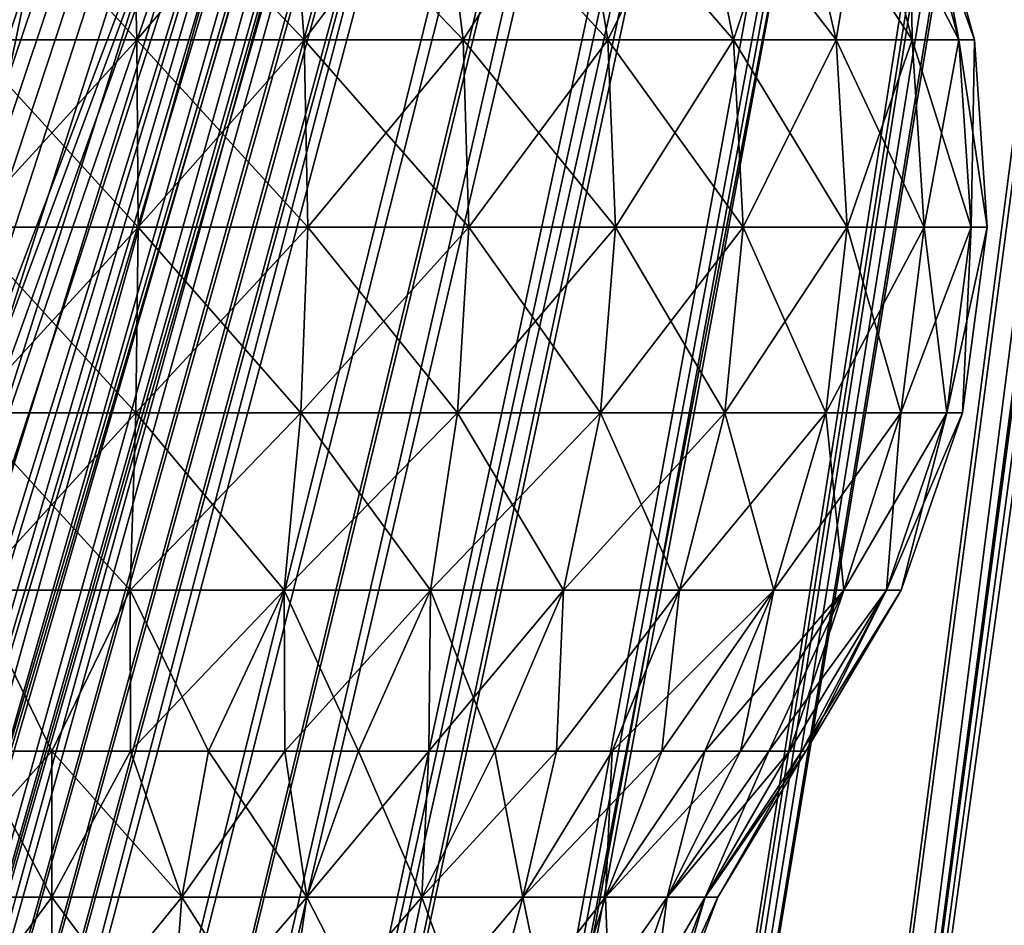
# Model space of a CAD drawing. Header units: millimetres. Extents: x -121 to 75, y -30 to 271.
# Tile 91 of 217: x -1 to 31, y 68 to 97. Entities that reach past the tile are written whole.
import ezdxf

# ---------------------------------------------------------------- set-up
doc = ezdxf.new("R2010")
doc.units = ezdxf.units.MM
doc.header["$LTSCALE"] = 65.185185
for name, color, linetype in [('16', 7, 'CONTINUOUS'), ('18', 7, 'CONTINUOUS'), ('19', 7, 'CONTINUOUS'), ('2', 7, 'CONTINUOUS'), ('20', 7, 'CONTINUOUS'), ('4', 7, 'CONTINUOUS'), ('5', 7, 'CONTINUOUS'), ('550', 7, 'CONTINUOUS'), ('553', 7, 'CONTINUOUS'), ('556', 7, 'CONTINUOUS'), ('557', 7, 'CONTINUOUS'), ('6', 7, 'CONTINUOUS')]:
    doc.layers.add(name, color=color, linetype=linetype)

msp = doc.modelspace()

# ---------------------------------------------------------------- linework, layer by layer
at = {"layer": '16', "color": 7, "linetype": 'Continuous'}
for points in [[(28.833, 240, 76.552), (-16.977, 20.422, 41.25), (-80.712, 240, 13.306), (28.833, 240, 76.552)], [(47.51, 240, 87.335), (-16.977, 20.422, 41.25), (28.833, 240, 76.552), (47.51, 240, 87.335)]]:
    msp.add_3dface(points, dxfattribs=at)
at = {"layer": '18', "color": 7, "linetype": 'Continuous'}
for points in [[(-80.712, 240, -13.306), (-27.235, 20.422, -35.327), (28.833, 240, -76.552), (-80.712, 240, -13.306)], [(47.51, 240, -87.335), (-27.235, 20.422, -35.327), (-26.336, 21.146, -35.875), (47.51, 240, -87.335)], [(28.833, 240, -76.552), (-27.235, 20.422, -35.327), (47.51, 240, -87.335), (28.833, 240, -76.552)], [(-25.36, 21.723, -36.462), (47.51, 240, -87.335), (-26.336, 21.146, -35.875), (-25.36, 21.723, -36.462)], [(-24.323, 22.143, -37.078), (47.51, 240, -87.335), (-25.36, 21.723, -36.462), (-24.323, 22.143, -37.078)], [(-23.244, 22.398, -37.711), (47.51, 240, -87.335), (-24.323, 22.143, -37.078), (-23.244, 22.398, -37.711)], [(-22.142, 22.483, -38.351), (47.51, 240, -87.335), (-23.244, 22.398, -37.711), (-22.142, 22.483, -38.351)], [(-21.037, 22.398, -38.985), (47.51, 240, -87.335), (-22.142, 22.483, -38.351), (-21.037, 22.398, -38.985)], [(-19.949, 22.143, -39.603), (47.51, 240, -87.335), (-21.037, 22.398, -38.985), (-19.949, 22.143, -39.603)], [(-18.897, 21.723, -40.193), (47.51, 240, -87.335), (-19.949, 22.143, -39.603), (-18.897, 21.723, -40.193)], [(-17.901, 21.146, -40.745), (47.51, 240, -87.335), (-18.897, 21.723, -40.193), (-17.901, 21.146, -40.745)], [(-16.977, 20.422, -41.25), (47.51, 240, -87.335), (-17.901, 21.146, -40.745), (-16.977, 20.422, -41.25)]]:
    msp.add_3dface(points, dxfattribs=at)
at = {"layer": '19', "color": 7, "linetype": 'Continuous'}
for points in [[(47.51, 240, -87.335), (-16.977, 20.422, -41.25), (-15.761, 19.076, -41.855), (47.51, 240, -87.335)], [(-14.767, 17.417, -42.252), (47.51, 240, -87.335), (-15.761, 19.076, -41.855), (-14.767, 17.417, -42.252)], [(-14.067, 15.501, -42.435), (47.51, 240, -87.335), (-14.767, 17.417, -42.252), (-14.067, 15.501, -42.435)], [(47.51, 240, -87.335), (-14.067, 15.501, -42.435), (47.839, 240, -87.501), (47.51, 240, -87.335)], [(-14.067, 15.501, -42.435), (-13.733, 13.41, -42.409), (47.839, 240, -87.501), (-14.067, 15.501, -42.435)], [(47.839, 240, -87.501), (-13.733, 13.41, -42.409), (48.177, 240, -87.626), (47.839, 240, -87.501)], [(48.177, 240, -87.626), (-13.733, 13.41, -42.409), (-6.649, 13.53, -44.731), (48.177, 240, -87.626)], [(0.477, 13.629, -45.82), (48.52, 240, -87.709), (-6.649, 13.53, -44.731), (0.477, 13.629, -45.82)], [(48.52, 240, -87.709), (48.177, 240, -87.626), (-6.649, 13.53, -44.731), (48.52, 240, -87.709)], [(7.467, 13.703, -45.714), (49.034, 240, -87.758), (0.477, 13.629, -45.82), (7.467, 13.703, -45.714)], [(49.034, 240, -87.758), (48.52, 240, -87.709), (0.477, 13.629, -45.82), (49.034, 240, -87.758)], [(49.535, 240, -87.717), (49.034, 240, -87.758), (7.467, 13.703, -45.714), (49.535, 240, -87.717)], [(14.175, 13.753, -44.468), (49.535, 240, -87.717), (7.467, 13.703, -45.714), (14.175, 13.753, -44.468)], [(50.011, 240, -87.592), (49.535, 240, -87.717), (14.175, 13.753, -44.468), (50.011, 240, -87.592)], [(20.476, 13.778, -42.144), (50.011, 240, -87.592), (14.175, 13.753, -44.468), (20.476, 13.778, -42.144)], [(50.453, 240, -87.387), (50.011, 240, -87.592), (20.476, 13.778, -42.144), (50.453, 240, -87.387)], [(26.26, 13.778, -38.804), (50.453, 240, -87.387), (20.476, 13.778, -42.144), (26.26, 13.778, -38.804)], [(31.423, 13.753, -34.509), (50.851, 240, -87.106), (26.26, 13.778, -38.804), (31.423, 13.753, -34.509)], [(50.851, 240, -87.106), (50.453, 240, -87.387), (26.26, 13.778, -38.804), (50.851, 240, -87.106)]]:
    msp.add_3dface(points, dxfattribs=at)
at = {"layer": '2', "color": 7, "linetype": 'Continuous'}
for points in [[(-62.185, 122.893, 22.169), (-27.811, 18.286, 37.797), (11.894, 122.893, 64.938), (-62.185, 122.893, 22.169)], [(11.894, 122.893, 64.938), (-27.811, 18.286, 37.797), (-26.5, 19.406, 38.599), (11.894, 122.893, 64.938)], [(-24.983, 20.107, 39.503), (11.894, 122.893, 64.938), (-26.5, 19.406, 38.599), (-24.983, 20.107, 39.503)], [(-23.355, 20.346, 40.452), (11.894, 122.893, 64.938), (-24.983, 20.107, 39.503), (-23.355, 20.346, 40.452)], [(-21.719, 20.107, 41.388), (11.894, 122.893, 64.938), (-23.355, 20.346, 40.452), (-21.719, 20.107, 41.388)], [(-20.177, 19.406, 42.249), (11.894, 122.893, 64.938), (-21.719, 20.107, 41.388), (-20.177, 19.406, 42.249)], [(-18.828, 18.286, 42.983), (11.894, 122.893, 64.938), (-20.177, 19.406, 42.249), (-18.828, 18.286, 42.983)]]:
    msp.add_3dface(points, dxfattribs=at)
at = {"layer": '20', "color": 7, "linetype": 'Continuous'}
for points in [[(-16.977, 20.422, 41.25), (47.51, 240, 87.335), (47.839, 240, 87.501), (-16.977, 20.422, 41.25)], [(-15.759, 19.074, 41.856), (-16.977, 20.422, 41.25), (47.839, 240, 87.501), (-15.759, 19.074, 41.856)], [(-14.765, 17.414, 42.253), (-15.759, 19.074, 41.856), (47.839, 240, 87.501), (-14.765, 17.414, 42.253)], [(-14.067, 15.499, 42.435), (-14.765, 17.414, 42.253), (47.839, 240, 87.501), (-14.067, 15.499, 42.435)], [(-13.733, 13.41, 42.409), (-14.067, 15.499, 42.435), (47.839, 240, 87.501), (-13.733, 13.41, 42.409)], [(-6.649, 13.53, 44.731), (-13.733, 13.41, 42.409), (48.177, 240, 87.626), (-6.649, 13.53, 44.731)], [(48.177, 240, 87.626), (-13.733, 13.41, 42.409), (47.839, 240, 87.501), (48.177, 240, 87.626)], [(48.52, 240, 87.709), (-6.649, 13.53, 44.731), (48.177, 240, 87.626), (48.52, 240, 87.709)], [(0.477, 13.629, 45.82), (-6.649, 13.53, 44.731), (48.52, 240, 87.709), (0.477, 13.629, 45.82)], [(49.034, 240, 87.758), (0.477, 13.629, 45.82), (48.52, 240, 87.709), (49.034, 240, 87.758)], [(7.467, 13.703, 45.714), (0.477, 13.629, 45.82), (49.034, 240, 87.758), (7.467, 13.703, 45.714)], [(49.535, 240, 87.717), (7.467, 13.703, 45.714), (49.034, 240, 87.758), (49.535, 240, 87.717)], [(14.175, 13.753, 44.468), (7.467, 13.703, 45.714), (49.535, 240, 87.717), (14.175, 13.753, 44.468)], [(50.011, 240, 87.592), (14.175, 13.753, 44.468), (49.535, 240, 87.717), (50.011, 240, 87.592)], [(20.476, 13.778, 42.144), (14.175, 13.753, 44.468), (50.011, 240, 87.592), (20.476, 13.778, 42.144)], [(50.453, 240, 87.387), (20.476, 13.778, 42.144), (50.011, 240, 87.592), (50.453, 240, 87.387)], [(26.26, 13.778, 38.804), (20.476, 13.778, 42.144), (50.453, 240, 87.387), (26.26, 13.778, 38.804)], [(31.423, 13.753, 34.509), (26.26, 13.778, 38.804), (50.851, 240, 87.107), (31.423, 13.753, 34.509)], [(50.851, 240, 87.107), (26.26, 13.778, 38.804), (50.453, 240, 87.387), (50.851, 240, 87.107)]]:
    msp.add_3dface(points, dxfattribs=at)
at = {"layer": '4', "color": 7, "linetype": 'Continuous'}
msp.add_3dface([(11.894, 122.893, -64.938), (-18.828, 18.286, -42.983), (-62.185, 122.893, -22.169), (11.894, 122.893, -64.938)], dxfattribs=at)
at = {"layer": '5', "color": 7, "linetype": 'Continuous'}
for points in [[(-18.828, 18.286, -42.983), (43.479, 227.5, -87.328), (-17.68, 16.703, -43.542), (-18.828, 18.286, -42.983)], [(-18.828, 18.286, -42.983), (11.894, 122.893, -64.938), (43.479, 227.5, -87.328), (-18.828, 18.286, -42.983)], [(-17.68, 16.703, -43.542), (43.479, 227.5, -87.328), (-16.911, 14.814, -43.821), (-17.68, 16.703, -43.542)], [(-16.911, 14.814, -43.821), (43.479, 227.5, -87.328), (-16.606, 12.75, -43.826), (-16.911, 14.814, -43.821)], [(-16.606, 12.75, -43.826), (43.479, 227.5, -87.328), (-12.76, 12.75, -45.425), (-16.606, 12.75, -43.826)], [(-12.76, 12.75, -45.425), (44.368, 227.5, -87.654), (-8.852, 12.75, -46.67), (-12.76, 12.75, -45.425)], [(43.479, 227.5, -87.328), (44.368, 227.5, -87.654), (-12.76, 12.75, -45.425), (43.479, 227.5, -87.328)], [(-8.852, 12.75, -46.67), (45.269, 227.5, -87.87), (-4.916, 12.75, -47.56), (-8.852, 12.75, -46.67)], [(44.368, 227.5, -87.654), (45.269, 227.5, -87.87), (-8.852, 12.75, -46.67), (44.368, 227.5, -87.654)], [(-4.916, 12.75, -47.56), (45.269, 227.5, -87.87), (-0.979, 12.75, -48.099), (-4.916, 12.75, -47.56)], [(45.269, 227.5, -87.87), (46.17, 227.5, -87.976), (-0.979, 12.75, -48.099), (45.269, 227.5, -87.87)], [(-0.979, 12.75, -48.099), (47.06, 227.5, -87.976), (6.791, 12.75, -48.144), (-0.979, 12.75, -48.099)], [(46.17, 227.5, -87.976), (47.06, 227.5, -87.976), (-0.979, 12.75, -48.099), (46.17, 227.5, -87.976)], [(47.06, 227.5, -87.976), (47.93, 227.5, -87.873), (6.791, 12.75, -48.144), (47.06, 227.5, -87.976)], [(6.791, 12.75, -48.144), (47.93, 227.5, -87.873), (14.271, 12.75, -46.862), (6.791, 12.75, -48.144)], [(49.571, 227.5, -87.37), (49.272, 224.59, -86.749), (14.271, 12.75, -46.862), (49.571, 227.5, -87.37)], [(47.93, 227.5, -87.873), (48.769, 227.5, -87.669), (14.271, 12.75, -46.862), (47.93, 227.5, -87.873)], [(48.769, 227.5, -87.669), (49.571, 227.5, -87.37), (14.271, 12.75, -46.862), (48.769, 227.5, -87.669)], [(50.879, 227.5, -86.615), (27.737, 12.75, -40.609), (50.491, 224.59, -86.045), (50.879, 227.5, -86.615)], [(51.539, 227.5, -86.07), (27.737, 12.75, -40.609), (50.879, 227.5, -86.615), (51.539, 227.5, -86.07)], [(33.448, 12.75, -35.79), (27.737, 12.75, -40.609), (51.539, 227.5, -86.07), (33.448, 12.75, -35.79)], [(14.271, 12.75, -46.862), (49.272, 224.59, -86.749), (21.3, 12.75, -44.325), (14.271, 12.75, -46.862)], [(49.272, 224.59, -86.749), (48.953, 221.5, -86.088), (21.3, 12.75, -44.325), (49.272, 224.59, -86.749)], [(27.737, 12.75, -40.609), (50.078, 221.5, -85.438), (50.491, 224.59, -86.045), (27.737, 12.75, -40.609)], [(48.953, 221.5, -86.088), (49.529, 221.5, -85.786), (21.3, 12.75, -44.325), (48.953, 221.5, -86.088)], [(21.3, 12.75, -44.325), (50.078, 221.5, -85.438), (27.737, 12.75, -40.609), (21.3, 12.75, -44.325)], [(49.529, 221.5, -85.786), (50.078, 221.5, -85.438), (21.3, 12.75, -44.325), (49.529, 221.5, -85.786)]]:
    msp.add_3dface(points, dxfattribs=at)
at = {"layer": '550', "color": 7, "linetype": 'Continuous'}
for points in [[(2.729, 96.229, -29.449), (-2.729, 96.229, -29.449), (2.582, 102.022, -27.861), (2.729, 96.229, -29.449)], [(2.582, 102.022, -27.861), (-2.729, 96.229, -29.449), (-2.582, 102.022, -27.861), (2.582, 102.022, -27.861)], [(7.657, 102.022, -26.912), (2.729, 96.229, -29.449), (2.582, 102.022, -27.861), (7.657, 102.022, -26.912)], [(8.094, 96.229, -28.446), (2.729, 96.229, -29.449), (7.657, 102.022, -26.912), (8.094, 96.229, -28.446)], [(12.472, 102.022, -25.047), (8.094, 96.229, -28.446), (7.657, 102.022, -26.912), (12.472, 102.022, -25.047)], [(13.183, 96.229, -26.475), (8.094, 96.229, -28.446), (12.472, 102.022, -25.047), (13.183, 96.229, -26.475)], [(16.862, 102.022, -22.329), (13.183, 96.229, -26.475), (12.472, 102.022, -25.047), (16.862, 102.022, -22.329)], [(17.823, 96.229, -23.602), (13.183, 96.229, -26.475), (16.862, 102.022, -22.329), (17.823, 96.229, -23.602)], [(20.677, 102.022, -18.85), (17.823, 96.229, -23.602), (16.862, 102.022, -22.329), (20.677, 102.022, -18.85)], [(21.857, 96.229, -19.925), (17.823, 96.229, -23.602), (20.677, 102.022, -18.85), (21.857, 96.229, -19.925)], [(23.789, 102.022, -14.73), (21.857, 96.229, -19.925), (20.677, 102.022, -18.85), (23.789, 102.022, -14.73)], [(25.146, 96.229, -15.569), (21.857, 96.229, -19.925), (23.789, 102.022, -14.73), (25.146, 96.229, -15.569)], [(26.091, 102.022, -10.108), (25.146, 96.229, -15.569), (23.789, 102.022, -14.73), (26.091, 102.022, -10.108)], [(27.578, 96.229, -10.684), (25.146, 96.229, -15.569), (26.091, 102.022, -10.108), (27.578, 96.229, -10.684)], [(27.504, 102.022, -5.141), (27.578, 96.229, -10.684), (26.091, 102.022, -10.108), (27.504, 102.022, -5.141)], [(29.072, 96.229, -5.434), (27.578, 96.229, -10.684), (27.504, 102.022, -5.141), (29.072, 96.229, -5.434)], [(27.98, 102.022), (29.072, 96.229, -5.434), (27.504, 102.022, -5.141), (27.98, 102.022)], [(29.575, 96.229), (29.072, 96.229, -5.434), (27.98, 102.022), (29.575, 96.229)], [(2.767, 90.235, -29.857), (-2.767, 90.235, -29.857), (2.729, 96.229, -29.449), (2.767, 90.235, -29.857)], [(2.729, 96.229, -29.449), (-2.767, 90.235, -29.857), (-2.729, 96.229, -29.449), (2.729, 96.229, -29.449)], [(8.094, 96.229, -28.446), (2.767, 90.235, -29.857), (2.729, 96.229, -29.449), (8.094, 96.229, -28.446)], [(8.206, 90.235, -28.84), (2.767, 90.235, -29.857), (8.094, 96.229, -28.446), (8.206, 90.235, -28.84)], [(13.183, 96.229, -26.475), (8.206, 90.235, -28.84), (8.094, 96.229, -28.446), (13.183, 96.229, -26.475)], [(13.365, 90.235, -26.841), (8.206, 90.235, -28.84), (13.183, 96.229, -26.475), (13.365, 90.235, -26.841)], [(17.823, 96.229, -23.602), (13.365, 90.235, -26.841), (13.183, 96.229, -26.475), (17.823, 96.229, -23.602)], [(18.07, 90.235, -23.928), (13.365, 90.235, -26.841), (17.823, 96.229, -23.602), (18.07, 90.235, -23.928)], [(21.857, 96.229, -19.925), (18.07, 90.235, -23.928), (17.823, 96.229, -23.602), (21.857, 96.229, -19.925)], [(22.159, 90.235, -20.2), (18.07, 90.235, -23.928), (21.857, 96.229, -19.925), (22.159, 90.235, -20.2)], [(25.146, 96.229, -15.569), (22.159, 90.235, -20.2), (21.857, 96.229, -19.925), (25.146, 96.229, -15.569)], [(25.493, 90.235, -15.785), (22.159, 90.235, -20.2), (25.146, 96.229, -15.569), (25.493, 90.235, -15.785)], [(27.578, 96.229, -10.684), (25.493, 90.235, -15.785), (25.146, 96.229, -15.569), (27.578, 96.229, -10.684)], [(27.96, 90.235, -10.832), (25.493, 90.235, -15.785), (27.578, 96.229, -10.684), (27.96, 90.235, -10.832)], [(29.072, 96.229, -5.434), (27.96, 90.235, -10.832), (27.578, 96.229, -10.684), (29.072, 96.229, -5.434)], [(29.474, 90.235, -5.51), (27.96, 90.235, -10.832), (29.072, 96.229, -5.434), (29.474, 90.235, -5.51)], [(29.575, 96.229), (29.474, 90.235, -5.51), (29.072, 96.229, -5.434), (29.575, 96.229)], [(29.984, 90.235), (29.474, 90.235, -5.51), (29.575, 96.229), (29.984, 90.235)], [(2.767, 90.235, -29.857), (-2.693, 84.279, -29.066), (-2.767, 90.235, -29.857), (2.767, 90.235, -29.857)], [(2.693, 84.279, -29.066), (-2.693, 84.279, -29.066), (2.767, 90.235, -29.857), (2.693, 84.279, -29.066)], [(7.988, 84.279, -28.076), (2.693, 84.279, -29.066), (8.206, 90.235, -28.84), (7.988, 84.279, -28.076)], [(8.206, 90.235, -28.84), (2.693, 84.279, -29.066), (2.767, 90.235, -29.857), (8.206, 90.235, -28.84)], [(13.365, 90.235, -26.841), (7.988, 84.279, -28.076), (8.206, 90.235, -28.84), (13.365, 90.235, -26.841)], [(13.011, 84.279, -26.13), (7.988, 84.279, -28.076), (13.365, 90.235, -26.841), (13.011, 84.279, -26.13)], [(18.07, 90.235, -23.928), (13.011, 84.279, -26.13), (13.365, 90.235, -26.841), (18.07, 90.235, -23.928)], [(17.591, 84.279, -23.295), (13.011, 84.279, -26.13), (18.07, 90.235, -23.928), (17.591, 84.279, -23.295)], [(22.159, 90.235, -20.2), (17.591, 84.279, -23.295), (18.07, 90.235, -23.928), (22.159, 90.235, -20.2)], [(21.572, 84.279, -19.666), (17.591, 84.279, -23.295), (22.159, 90.235, -20.2), (21.572, 84.279, -19.666)], [(25.493, 90.235, -15.785), (21.572, 84.279, -19.666), (22.159, 90.235, -20.2), (25.493, 90.235, -15.785)], [(24.818, 84.279, -15.367), (21.572, 84.279, -19.666), (25.493, 90.235, -15.785), (24.818, 84.279, -15.367)], [(27.219, 84.279, -10.545), (24.818, 84.279, -15.367), (27.96, 90.235, -10.832), (27.219, 84.279, -10.545)], [(27.96, 90.235, -10.832), (24.818, 84.279, -15.367), (25.493, 90.235, -15.785), (27.96, 90.235, -10.832)], [(28.694, 84.279, -5.364), (27.219, 84.279, -10.545), (29.474, 90.235, -5.51), (28.694, 84.279, -5.364)], [(29.474, 90.235, -5.51), (27.219, 84.279, -10.545), (27.96, 90.235, -10.832), (29.474, 90.235, -5.51)], [(29.191, 84.279), (28.694, 84.279, -5.364), (29.984, 90.235), (29.191, 84.279)], [(29.984, 90.235), (28.694, 84.279, -5.364), (29.474, 90.235, -5.51), (29.984, 90.235)], [(2.693, 84.279, -29.066), (-2.512, 78.6, -27.11), (-2.693, 84.279, -29.066), (2.693, 84.279, -29.066)], [(2.512, 78.6, -27.11), (-2.512, 78.6, -27.11), (2.693, 84.279, -29.066), (2.512, 78.6, -27.11)], [(7.988, 84.279, -28.076), (2.512, 78.6, -27.11), (2.693, 84.279, -29.066), (7.988, 84.279, -28.076)], [(7.451, 78.6, -26.187), (2.512, 78.6, -27.11), (7.988, 84.279, -28.076), (7.451, 78.6, -26.187)], [(13.011, 84.279, -26.13), (7.451, 78.6, -26.187), (7.988, 84.279, -28.076), (13.011, 84.279, -26.13)], [(12.136, 78.6, -24.372), (7.451, 78.6, -26.187), (13.011, 84.279, -26.13), (12.136, 78.6, -24.372)], [(17.591, 84.279, -23.295), (12.136, 78.6, -24.372), (13.011, 84.279, -26.13), (17.591, 84.279, -23.295)], [(16.407, 78.6, -21.727), (12.136, 78.6, -24.372), (17.591, 84.279, -23.295), (16.407, 78.6, -21.727)], [(21.572, 84.279, -19.666), (16.407, 78.6, -21.727), (17.591, 84.279, -23.295), (21.572, 84.279, -19.666)], [(20.12, 78.6, -18.342), (16.407, 78.6, -21.727), (21.572, 84.279, -19.666), (20.12, 78.6, -18.342)], [(23.148, 78.6, -14.333), (20.12, 78.6, -18.342), (24.818, 84.279, -15.367), (23.148, 78.6, -14.333)], [(24.818, 84.279, -15.367), (20.12, 78.6, -18.342), (21.572, 84.279, -19.666), (24.818, 84.279, -15.367)], [(25.387, 78.6, -9.835), (23.148, 78.6, -14.333), (27.219, 84.279, -10.545), (25.387, 78.6, -9.835)], [(27.219, 84.279, -10.545), (23.148, 78.6, -14.333), (24.818, 84.279, -15.367), (27.219, 84.279, -10.545)], [(28.694, 84.279, -5.364), (25.387, 78.6, -9.835), (27.219, 84.279, -10.545), (28.694, 84.279, -5.364)], [(26.762, 78.6, -5.003), (25.387, 78.6, -9.835), (28.694, 84.279, -5.364), (26.762, 78.6, -5.003)], [(29.191, 84.279), (26.762, 78.6, -5.003), (28.694, 84.279, -5.364), (29.191, 84.279)], [(27.226, 78.6), (26.762, 78.6, -5.003), (29.191, 84.279), (27.226, 78.6)], [(-2.527, 73.432, -24.04), (-2.512, 78.6, -27.11), (0, 73.432, -24.173), (-2.527, 73.432, -24.04)], [(-2.512, 78.6, -27.11), (2.512, 78.6, -27.11), (0, 73.432, -24.173), (-2.512, 78.6, -27.11)], [(0, 73.432, -24.173), (2.512, 78.6, -27.11), (2.527, 73.432, -24.04), (0, 73.432, -24.173)], [(2.512, 78.6, -27.11), (7.451, 78.6, -26.187), (2.527, 73.432, -24.04), (2.512, 78.6, -27.11)], [(2.527, 73.432, -24.04), (7.451, 78.6, -26.187), (5.026, 73.432, -23.644), (2.527, 73.432, -24.04)], [(5.026, 73.432, -23.644), (7.451, 78.6, -26.187), (7.47, 73.432, -22.989), (5.026, 73.432, -23.644)], [(7.451, 78.6, -26.187), (12.136, 78.6, -24.372), (7.47, 73.432, -22.989), (7.451, 78.6, -26.187)], [(7.47, 73.432, -22.989), (12.136, 78.6, -24.372), (9.832, 73.432, -22.083), (7.47, 73.432, -22.989)], [(9.832, 73.432, -22.083), (12.136, 78.6, -24.372), (12.086, 73.432, -20.934), (9.832, 73.432, -22.083)], [(12.086, 73.432, -20.934), (16.407, 78.6, -21.727), (14.208, 73.432, -19.556), (12.086, 73.432, -20.934)], [(12.136, 78.6, -24.372), (16.407, 78.6, -21.727), (12.086, 73.432, -20.934), (12.136, 78.6, -24.372)], [(14.208, 73.432, -19.556), (16.407, 78.6, -21.727), (16.175, 73.432, -17.964), (14.208, 73.432, -19.556)], [(16.175, 73.432, -17.964), (20.12, 78.6, -18.342), (17.964, 73.432, -16.175), (16.175, 73.432, -17.964)], [(16.407, 78.6, -21.727), (20.12, 78.6, -18.342), (16.175, 73.432, -17.964), (16.407, 78.6, -21.727)], [(17.964, 73.432, -16.175), (23.148, 78.6, -14.333), (19.556, 73.432, -14.208), (17.964, 73.432, -16.175)], [(20.12, 78.6, -18.342), (23.148, 78.6, -14.333), (17.964, 73.432, -16.175), (20.12, 78.6, -18.342)], [(19.556, 73.432, -14.208), (23.148, 78.6, -14.333), (20.934, 73.432, -12.086), (19.556, 73.432, -14.208)], [(20.934, 73.432, -12.086), (25.387, 78.6, -9.835), (22.083, 73.432, -9.832), (20.934, 73.432, -12.086)], [(23.148, 78.6, -14.333), (25.387, 78.6, -9.835), (20.934, 73.432, -12.086), (23.148, 78.6, -14.333)], [(22.083, 73.432, -9.832), (25.387, 78.6, -9.835), (22.989, 73.432, -7.47), (22.083, 73.432, -9.832)], [(22.989, 73.432, -7.47), (26.762, 78.6, -5.003), (23.644, 73.432, -5.026), (22.989, 73.432, -7.47)], [(25.387, 78.6, -9.835), (26.762, 78.6, -5.003), (22.989, 73.432, -7.47), (25.387, 78.6, -9.835)], [(23.644, 73.432, -5.026), (26.762, 78.6, -5.003), (24.04, 73.432, -2.527), (23.644, 73.432, -5.026)], [(27.226, 78.6), (24.173, 73.432), (24.04, 73.432, -2.527), (27.226, 78.6)], [(26.762, 78.6, -5.003), (27.226, 78.6), (24.04, 73.432, -2.527), (26.762, 78.6, -5.003)]]:
    msp.add_3dface(points, dxfattribs=at)
at = {"layer": '553', "color": 7, "linetype": 'Continuous'}
for points in [[(-2.729, 96.229, 29.449), (2.729, 96.229, 29.449), (-2.582, 102.022, 27.861), (-2.729, 96.229, 29.449)], [(-2.582, 102.022, 27.861), (2.729, 96.229, 29.449), (2.582, 102.022, 27.861), (-2.582, 102.022, 27.861)], [(2.582, 102.022, 27.861), (8.094, 96.229, 28.446), (7.657, 102.022, 26.912), (2.582, 102.022, 27.861)], [(2.729, 96.229, 29.449), (8.094, 96.229, 28.446), (2.582, 102.022, 27.861), (2.729, 96.229, 29.449)], [(7.657, 102.022, 26.912), (13.183, 96.229, 26.475), (12.472, 102.022, 25.047), (7.657, 102.022, 26.912)], [(8.094, 96.229, 28.446), (13.183, 96.229, 26.475), (7.657, 102.022, 26.912), (8.094, 96.229, 28.446)], [(12.472, 102.022, 25.047), (17.823, 96.229, 23.602), (16.862, 102.022, 22.329), (12.472, 102.022, 25.047)], [(13.183, 96.229, 26.475), (17.823, 96.229, 23.602), (12.472, 102.022, 25.047), (13.183, 96.229, 26.475)], [(17.823, 96.229, 23.602), (21.857, 96.229, 19.925), (16.862, 102.022, 22.329), (17.823, 96.229, 23.602)], [(16.862, 102.022, 22.329), (21.857, 96.229, 19.925), (20.677, 102.022, 18.85), (16.862, 102.022, 22.329)], [(20.677, 102.022, 18.85), (25.146, 96.229, 15.569), (23.789, 102.022, 14.73), (20.677, 102.022, 18.85)], [(21.857, 96.229, 19.925), (25.146, 96.229, 15.569), (20.677, 102.022, 18.85), (21.857, 96.229, 19.925)], [(23.789, 102.022, 14.73), (27.578, 96.229, 10.684), (26.091, 102.022, 10.108), (23.789, 102.022, 14.73)], [(25.146, 96.229, 15.569), (27.578, 96.229, 10.684), (23.789, 102.022, 14.73), (25.146, 96.229, 15.569)], [(26.091, 102.022, 10.108), (29.072, 96.229, 5.434), (27.504, 102.022, 5.141), (26.091, 102.022, 10.108)], [(27.578, 96.229, 10.684), (29.072, 96.229, 5.434), (26.091, 102.022, 10.108), (27.578, 96.229, 10.684)], [(29.072, 96.229, 5.434), (29.575, 96.229), (27.504, 102.022, 5.141), (29.072, 96.229, 5.434)], [(29.575, 96.229), (27.98, 102.022), (27.504, 102.022, 5.141), (29.575, 96.229)], [(-2.767, 90.235, 29.857), (2.767, 90.235, 29.857), (-2.729, 96.229, 29.449), (-2.767, 90.235, 29.857)], [(-2.729, 96.229, 29.449), (2.767, 90.235, 29.857), (2.729, 96.229, 29.449), (-2.729, 96.229, 29.449)], [(2.729, 96.229, 29.449), (8.206, 90.235, 28.84), (8.094, 96.229, 28.446), (2.729, 96.229, 29.449)], [(2.767, 90.235, 29.857), (8.206, 90.235, 28.84), (2.729, 96.229, 29.449), (2.767, 90.235, 29.857)], [(8.094, 96.229, 28.446), (13.365, 90.235, 26.841), (13.183, 96.229, 26.475), (8.094, 96.229, 28.446)], [(8.206, 90.235, 28.84), (13.365, 90.235, 26.841), (8.094, 96.229, 28.446), (8.206, 90.235, 28.84)], [(13.183, 96.229, 26.475), (18.07, 90.235, 23.928), (17.823, 96.229, 23.602), (13.183, 96.229, 26.475)], [(13.365, 90.235, 26.841), (18.07, 90.235, 23.928), (13.183, 96.229, 26.475), (13.365, 90.235, 26.841)], [(18.07, 90.235, 23.928), (22.159, 90.235, 20.2), (17.823, 96.229, 23.602), (18.07, 90.235, 23.928)], [(17.823, 96.229, 23.602), (22.159, 90.235, 20.2), (21.857, 96.229, 19.925), (17.823, 96.229, 23.602)], [(22.159, 90.235, 20.2), (25.493, 90.235, 15.785), (21.857, 96.229, 19.925), (22.159, 90.235, 20.2)], [(21.857, 96.229, 19.925), (25.493, 90.235, 15.785), (25.146, 96.229, 15.569), (21.857, 96.229, 19.925)], [(25.146, 96.229, 15.569), (27.96, 90.235, 10.832), (27.578, 96.229, 10.684), (25.146, 96.229, 15.569)], [(25.493, 90.235, 15.785), (27.96, 90.235, 10.832), (25.146, 96.229, 15.569), (25.493, 90.235, 15.785)], [(27.578, 96.229, 10.684), (29.474, 90.235, 5.51), (29.072, 96.229, 5.434), (27.578, 96.229, 10.684)], [(27.96, 90.235, 10.832), (29.474, 90.235, 5.51), (27.578, 96.229, 10.684), (27.96, 90.235, 10.832)], [(29.474, 90.235, 5.51), (29.984, 90.235), (29.072, 96.229, 5.434), (29.474, 90.235, 5.51)], [(29.984, 90.235), (29.575, 96.229), (29.072, 96.229, 5.434), (29.984, 90.235)], [(-2.693, 84.279, 29.066), (2.693, 84.279, 29.066), (-2.767, 90.235, 29.857), (-2.693, 84.279, 29.066)], [(-2.767, 90.235, 29.857), (2.693, 84.279, 29.066), (2.767, 90.235, 29.857), (-2.767, 90.235, 29.857)], [(2.693, 84.279, 29.066), (7.988, 84.279, 28.076), (2.767, 90.235, 29.857), (2.693, 84.279, 29.066)], [(2.767, 90.235, 29.857), (7.988, 84.279, 28.076), (8.206, 90.235, 28.84), (2.767, 90.235, 29.857)], [(7.988, 84.279, 28.076), (13.011, 84.279, 26.13), (8.206, 90.235, 28.84), (7.988, 84.279, 28.076)], [(8.206, 90.235, 28.84), (13.011, 84.279, 26.13), (13.365, 90.235, 26.841), (8.206, 90.235, 28.84)], [(13.011, 84.279, 26.13), (17.591, 84.279, 23.295), (13.365, 90.235, 26.841), (13.011, 84.279, 26.13)], [(13.365, 90.235, 26.841), (17.591, 84.279, 23.295), (18.07, 90.235, 23.928), (13.365, 90.235, 26.841)], [(17.591, 84.279, 23.295), (21.572, 84.279, 19.666), (18.07, 90.235, 23.928), (17.591, 84.279, 23.295)], [(18.07, 90.235, 23.928), (21.572, 84.279, 19.666), (22.159, 90.235, 20.2), (18.07, 90.235, 23.928)], [(21.572, 84.279, 19.666), (24.818, 84.279, 15.367), (22.159, 90.235, 20.2), (21.572, 84.279, 19.666)], [(22.159, 90.235, 20.2), (24.818, 84.279, 15.367), (25.493, 90.235, 15.785), (22.159, 90.235, 20.2)], [(24.818, 84.279, 15.367), (27.219, 84.279, 10.545), (25.493, 90.235, 15.785), (24.818, 84.279, 15.367)], [(25.493, 90.235, 15.785), (27.219, 84.279, 10.545), (27.96, 90.235, 10.832), (25.493, 90.235, 15.785)], [(27.219, 84.279, 10.545), (28.694, 84.279, 5.364), (27.96, 90.235, 10.832), (27.219, 84.279, 10.545)], [(27.96, 90.235, 10.832), (28.694, 84.279, 5.364), (29.474, 90.235, 5.51), (27.96, 90.235, 10.832)], [(28.694, 84.279, 5.364), (29.191, 84.279), (29.474, 90.235, 5.51), (28.694, 84.279, 5.364)], [(29.191, 84.279), (29.984, 90.235), (29.474, 90.235, 5.51), (29.191, 84.279)], [(-2.693, 84.279, 29.066), (2.512, 78.6, 27.11), (2.693, 84.279, 29.066), (-2.693, 84.279, 29.066)], [(-2.512, 78.6, 27.11), (2.512, 78.6, 27.11), (-2.693, 84.279, 29.066), (-2.512, 78.6, 27.11)], [(2.512, 78.6, 27.11), (7.451, 78.6, 26.187), (2.693, 84.279, 29.066), (2.512, 78.6, 27.11)], [(2.693, 84.279, 29.066), (7.451, 78.6, 26.187), (7.988, 84.279, 28.076), (2.693, 84.279, 29.066)], [(7.451, 78.6, 26.187), (12.136, 78.6, 24.372), (7.988, 84.279, 28.076), (7.451, 78.6, 26.187)], [(7.988, 84.279, 28.076), (12.136, 78.6, 24.372), (13.011, 84.279, 26.13), (7.988, 84.279, 28.076)], [(12.136, 78.6, 24.372), (16.407, 78.6, 21.727), (13.011, 84.279, 26.13), (12.136, 78.6, 24.372)], [(13.011, 84.279, 26.13), (16.407, 78.6, 21.727), (17.591, 84.279, 23.295), (13.011, 84.279, 26.13)], [(16.407, 78.6, 21.727), (20.12, 78.6, 18.342), (17.591, 84.279, 23.295), (16.407, 78.6, 21.727)], [(17.591, 84.279, 23.295), (20.12, 78.6, 18.342), (21.572, 84.279, 19.666), (17.591, 84.279, 23.295)], [(20.12, 78.6, 18.342), (23.148, 78.6, 14.333), (21.572, 84.279, 19.666), (20.12, 78.6, 18.342)], [(21.572, 84.279, 19.666), (23.148, 78.6, 14.333), (24.818, 84.279, 15.367), (21.572, 84.279, 19.666)], [(23.148, 78.6, 14.333), (25.387, 78.6, 9.835), (24.818, 84.279, 15.367), (23.148, 78.6, 14.333)], [(24.818, 84.279, 15.367), (25.387, 78.6, 9.835), (27.219, 84.279, 10.545), (24.818, 84.279, 15.367)], [(25.387, 78.6, 9.835), (26.762, 78.6, 5.003), (27.219, 84.279, 10.545), (25.387, 78.6, 9.835)], [(27.219, 84.279, 10.545), (26.762, 78.6, 5.003), (28.694, 84.279, 5.364), (27.219, 84.279, 10.545)], [(26.762, 78.6, 5.003), (27.226, 78.6), (28.694, 84.279, 5.364), (26.762, 78.6, 5.003)], [(27.226, 78.6), (29.191, 84.279), (28.694, 84.279, 5.364), (27.226, 78.6)], [(-2.527, 73.432, 24.04), (0, 73.432, 24.173), (-2.512, 78.6, 27.11), (-2.527, 73.432, 24.04)], [(-2.512, 78.6, 27.11), (0, 73.432, 24.173), (2.512, 78.6, 27.11), (-2.512, 78.6, 27.11)], [(0, 73.432, 24.173), (2.527, 73.432, 24.04), (2.512, 78.6, 27.11), (0, 73.432, 24.173)], [(2.527, 73.432, 24.04), (5.026, 73.432, 23.644), (2.512, 78.6, 27.11), (2.527, 73.432, 24.04)], [(2.512, 78.6, 27.11), (5.026, 73.432, 23.644), (7.451, 78.6, 26.187), (2.512, 78.6, 27.11)], [(5.026, 73.432, 23.644), (7.47, 73.432, 22.989), (7.451, 78.6, 26.187), (5.026, 73.432, 23.644)], [(7.47, 73.432, 22.989), (9.832, 73.432, 22.083), (7.451, 78.6, 26.187), (7.47, 73.432, 22.989)], [(7.451, 78.6, 26.187), (9.832, 73.432, 22.083), (12.136, 78.6, 24.372), (7.451, 78.6, 26.187)], [(9.832, 73.432, 22.083), (12.086, 73.432, 20.934), (12.136, 78.6, 24.372), (9.832, 73.432, 22.083)], [(12.086, 73.432, 20.934), (14.208, 73.432, 19.556), (12.136, 78.6, 24.372), (12.086, 73.432, 20.934)], [(12.136, 78.6, 24.372), (14.208, 73.432, 19.556), (16.407, 78.6, 21.727), (12.136, 78.6, 24.372)], [(14.208, 73.432, 19.556), (16.175, 73.432, 17.964), (16.407, 78.6, 21.727), (14.208, 73.432, 19.556)], [(16.175, 73.432, 17.964), (17.964, 73.432, 16.175), (20.12, 78.6, 18.342), (16.175, 73.432, 17.964)], [(16.407, 78.6, 21.727), (16.175, 73.432, 17.964), (20.12, 78.6, 18.342), (16.407, 78.6, 21.727)], [(17.964, 73.432, 16.175), (19.556, 73.432, 14.208), (20.12, 78.6, 18.342), (17.964, 73.432, 16.175)], [(19.556, 73.432, 14.208), (20.934, 73.432, 12.086), (23.148, 78.6, 14.333), (19.556, 73.432, 14.208)], [(20.12, 78.6, 18.342), (19.556, 73.432, 14.208), (23.148, 78.6, 14.333), (20.12, 78.6, 18.342)], [(20.934, 73.432, 12.086), (22.083, 73.432, 9.832), (23.148, 78.6, 14.333), (20.934, 73.432, 12.086)], [(22.083, 73.432, 9.832), (22.989, 73.432, 7.47), (25.387, 78.6, 9.835), (22.083, 73.432, 9.832)], [(23.148, 78.6, 14.333), (22.083, 73.432, 9.832), (25.387, 78.6, 9.835), (23.148, 78.6, 14.333)], [(22.989, 73.432, 7.47), (23.644, 73.432, 5.026), (25.387, 78.6, 9.835), (22.989, 73.432, 7.47)], [(25.387, 78.6, 9.835), (23.644, 73.432, 5.026), (26.762, 78.6, 5.003), (25.387, 78.6, 9.835)], [(23.644, 73.432, 5.026), (24.04, 73.432, 2.527), (26.762, 78.6, 5.003), (23.644, 73.432, 5.026)], [(24.04, 73.432, 2.527), (24.173, 73.432), (26.762, 78.6, 5.003), (24.04, 73.432, 2.527)], [(24.173, 73.432), (27.226, 78.6), (26.762, 78.6, 5.003), (24.173, 73.432)]]:
    msp.add_3dface(points, dxfattribs=at)
at = {"layer": '556', "color": 7, "linetype": 'Continuous'}
for points in [[(0, 73.432, -24.173), (0, 68.759, -21.353), (-4.166, 68.759, -20.943), (0, 73.432, -24.173)], [(-2.527, 73.432, -24.04), (0, 73.432, -24.173), (-4.166, 68.759, -20.943), (-2.527, 73.432, -24.04)], [(2.527, 73.432, -24.04), (4.166, 68.759, -20.943), (0, 68.759, -21.353), (2.527, 73.432, -24.04)], [(0, 73.432, -24.173), (2.527, 73.432, -24.04), (0, 68.759, -21.353), (0, 73.432, -24.173)], [(2.527, 73.432, -24.04), (5.026, 73.432, -23.644), (4.166, 68.759, -20.943), (2.527, 73.432, -24.04)], [(7.47, 73.432, -22.989), (8.172, 68.759, -19.728), (4.166, 68.759, -20.943), (7.47, 73.432, -22.989)], [(5.026, 73.432, -23.644), (7.47, 73.432, -22.989), (4.166, 68.759, -20.943), (5.026, 73.432, -23.644)], [(7.47, 73.432, -22.989), (9.832, 73.432, -22.083), (8.172, 68.759, -19.728), (7.47, 73.432, -22.989)], [(9.832, 73.432, -22.083), (12.086, 73.432, -20.934), (8.172, 68.759, -19.728), (9.832, 73.432, -22.083)], [(12.086, 73.432, -20.934), (11.863, 68.759, -17.755), (8.172, 68.759, -19.728), (12.086, 73.432, -20.934)], [(16.175, 73.432, -17.964), (15.099, 68.759, -15.099), (11.863, 68.759, -17.755), (16.175, 73.432, -17.964)], [(14.208, 73.432, -19.556), (16.175, 73.432, -17.964), (11.863, 68.759, -17.755), (14.208, 73.432, -19.556)], [(12.086, 73.432, -20.934), (14.208, 73.432, -19.556), (11.863, 68.759, -17.755), (12.086, 73.432, -20.934)], [(19.556, 73.432, -14.208), (17.755, 68.759, -11.863), (15.099, 68.759, -15.099), (19.556, 73.432, -14.208)], [(17.964, 73.432, -16.175), (19.556, 73.432, -14.208), (15.099, 68.759, -15.099), (17.964, 73.432, -16.175)], [(16.175, 73.432, -17.964), (17.964, 73.432, -16.175), (15.099, 68.759, -15.099), (16.175, 73.432, -17.964)], [(22.083, 73.432, -9.832), (19.728, 68.759, -8.172), (17.755, 68.759, -11.863), (22.083, 73.432, -9.832)], [(20.934, 73.432, -12.086), (22.083, 73.432, -9.832), (17.755, 68.759, -11.863), (20.934, 73.432, -12.086)], [(19.556, 73.432, -14.208), (20.934, 73.432, -12.086), (17.755, 68.759, -11.863), (19.556, 73.432, -14.208)], [(22.989, 73.432, -7.47), (23.644, 73.432, -5.026), (19.728, 68.759, -8.172), (22.989, 73.432, -7.47)], [(22.083, 73.432, -9.832), (22.989, 73.432, -7.47), (19.728, 68.759, -8.172), (22.083, 73.432, -9.832)], [(23.644, 73.432, -5.026), (20.943, 68.759, -4.166), (19.728, 68.759, -8.172), (23.644, 73.432, -5.026)], [(24.173, 73.432), (21.353, 68.759), (20.943, 68.759, -4.166), (24.173, 73.432)], [(24.04, 73.432, -2.527), (24.173, 73.432), (20.943, 68.759, -4.166), (24.04, 73.432, -2.527)], [(23.644, 73.432, -5.026), (24.04, 73.432, -2.527), (20.943, 68.759, -4.166), (23.644, 73.432, -5.026)], [(0, 68.759, -21.353), (-3.79, 63.646, -19.053), (-4.166, 68.759, -20.943), (0, 68.759, -21.353)], [(0, 63.646, -19.426), (-3.79, 63.646, -19.053), (0, 68.759, -21.353), (0, 63.646, -19.426)], [(4.166, 68.759, -20.943), (0, 63.646, -19.426), (0, 68.759, -21.353), (4.166, 68.759, -20.943)], [(3.79, 63.646, -19.053), (0, 63.646, -19.426), (4.166, 68.759, -20.943), (3.79, 63.646, -19.053)], [(8.172, 68.759, -19.728), (3.79, 63.646, -19.053), (4.166, 68.759, -20.943), (8.172, 68.759, -19.728)], [(7.434, 63.646, -17.947), (3.79, 63.646, -19.053), (8.172, 68.759, -19.728), (7.434, 63.646, -17.947)], [(11.863, 68.759, -17.755), (7.434, 63.646, -17.947), (8.172, 68.759, -19.728), (11.863, 68.759, -17.755)], [(10.793, 63.646, -16.152), (7.434, 63.646, -17.947), (11.863, 68.759, -17.755), (10.793, 63.646, -16.152)], [(15.099, 68.759, -15.099), (10.793, 63.646, -16.152), (11.863, 68.759, -17.755), (15.099, 68.759, -15.099)], [(13.736, 63.646, -13.736), (10.793, 63.646, -16.152), (15.099, 68.759, -15.099), (13.736, 63.646, -13.736)], [(17.755, 68.759, -11.863), (13.736, 63.646, -13.736), (15.099, 68.759, -15.099), (17.755, 68.759, -11.863)], [(16.152, 63.646, -10.793), (13.736, 63.646, -13.736), (17.755, 68.759, -11.863), (16.152, 63.646, -10.793)], [(19.728, 68.759, -8.172), (16.152, 63.646, -10.793), (17.755, 68.759, -11.863), (19.728, 68.759, -8.172)], [(17.947, 63.646, -7.434), (16.152, 63.646, -10.793), (19.728, 68.759, -8.172), (17.947, 63.646, -7.434)], [(20.943, 68.759, -4.166), (17.947, 63.646, -7.434), (19.728, 68.759, -8.172), (20.943, 68.759, -4.166)], [(19.053, 63.646, -3.79), (17.947, 63.646, -7.434), (20.943, 68.759, -4.166), (19.053, 63.646, -3.79)], [(21.353, 68.759), (19.053, 63.646, -3.79), (20.943, 68.759, -4.166), (21.353, 68.759)], [(19.426, 63.646), (19.053, 63.646, -3.79), (21.353, 68.759), (19.426, 63.646)]]:
    msp.add_3dface(points, dxfattribs=at)
at = {"layer": '557', "color": 7, "linetype": 'Continuous'}
for points in [[(-2.527, 73.432, 24.04), (-4.166, 68.759, 20.943), (0, 68.759, 21.353), (-2.527, 73.432, 24.04)], [(0, 73.432, 24.173), (-2.527, 73.432, 24.04), (0, 68.759, 21.353), (0, 73.432, 24.173)], [(0, 73.432, 24.173), (0, 68.759, 21.353), (4.166, 68.759, 20.943), (0, 73.432, 24.173)], [(2.527, 73.432, 24.04), (0, 73.432, 24.173), (4.166, 68.759, 20.943), (2.527, 73.432, 24.04)], [(5.026, 73.432, 23.644), (2.527, 73.432, 24.04), (4.166, 68.759, 20.943), (5.026, 73.432, 23.644)], [(5.026, 73.432, 23.644), (4.166, 68.759, 20.943), (8.172, 68.759, 19.728), (5.026, 73.432, 23.644)], [(7.47, 73.432, 22.989), (5.026, 73.432, 23.644), (8.172, 68.759, 19.728), (7.47, 73.432, 22.989)], [(9.832, 73.432, 22.083), (7.47, 73.432, 22.989), (8.172, 68.759, 19.728), (9.832, 73.432, 22.083)], [(9.832, 73.432, 22.083), (8.172, 68.759, 19.728), (11.863, 68.759, 17.755), (9.832, 73.432, 22.083)], [(12.086, 73.432, 20.934), (9.832, 73.432, 22.083), (11.863, 68.759, 17.755), (12.086, 73.432, 20.934)], [(14.208, 73.432, 19.556), (11.863, 68.759, 17.755), (15.099, 68.759, 15.099), (14.208, 73.432, 19.556)], [(14.208, 73.432, 19.556), (12.086, 73.432, 20.934), (11.863, 68.759, 17.755), (14.208, 73.432, 19.556)], [(16.175, 73.432, 17.964), (14.208, 73.432, 19.556), (15.099, 68.759, 15.099), (16.175, 73.432, 17.964)], [(17.964, 73.432, 16.175), (15.099, 68.759, 15.099), (17.755, 68.759, 11.863), (17.964, 73.432, 16.175)], [(17.964, 73.432, 16.175), (16.175, 73.432, 17.964), (15.099, 68.759, 15.099), (17.964, 73.432, 16.175)], [(19.556, 73.432, 14.208), (17.964, 73.432, 16.175), (17.755, 68.759, 11.863), (19.556, 73.432, 14.208)], [(20.934, 73.432, 12.086), (17.755, 68.759, 11.863), (19.728, 68.759, 8.172), (20.934, 73.432, 12.086)], [(20.934, 73.432, 12.086), (19.556, 73.432, 14.208), (17.755, 68.759, 11.863), (20.934, 73.432, 12.086)], [(22.083, 73.432, 9.832), (20.934, 73.432, 12.086), (19.728, 68.759, 8.172), (22.083, 73.432, 9.832)], [(22.989, 73.432, 7.47), (19.728, 68.759, 8.172), (20.943, 68.759, 4.166), (22.989, 73.432, 7.47)], [(22.989, 73.432, 7.47), (22.083, 73.432, 9.832), (19.728, 68.759, 8.172), (22.989, 73.432, 7.47)], [(23.644, 73.432, 5.026), (22.989, 73.432, 7.47), (20.943, 68.759, 4.166), (23.644, 73.432, 5.026)], [(21.353, 68.759), (24.04, 73.432, 2.527), (20.943, 68.759, 4.166), (21.353, 68.759)], [(24.04, 73.432, 2.527), (23.644, 73.432, 5.026), (20.943, 68.759, 4.166), (24.04, 73.432, 2.527)], [(24.173, 73.432), (24.04, 73.432, 2.527), (21.353, 68.759), (24.173, 73.432)], [(-3.79, 63.646, 19.053), (0, 63.646, 19.426), (-4.166, 68.759, 20.943), (-3.79, 63.646, 19.053)], [(-4.166, 68.759, 20.943), (0, 63.646, 19.426), (0, 68.759, 21.353), (-4.166, 68.759, 20.943)], [(0, 63.646, 19.426), (3.79, 63.646, 19.053), (0, 68.759, 21.353), (0, 63.646, 19.426)], [(0, 68.759, 21.353), (3.79, 63.646, 19.053), (4.166, 68.759, 20.943), (0, 68.759, 21.353)], [(3.79, 63.646, 19.053), (7.434, 63.646, 17.947), (4.166, 68.759, 20.943), (3.79, 63.646, 19.053)], [(4.166, 68.759, 20.943), (7.434, 63.646, 17.947), (8.172, 68.759, 19.728), (4.166, 68.759, 20.943)], [(7.434, 63.646, 17.947), (10.793, 63.646, 16.152), (8.172, 68.759, 19.728), (7.434, 63.646, 17.947)], [(8.172, 68.759, 19.728), (10.793, 63.646, 16.152), (11.863, 68.759, 17.755), (8.172, 68.759, 19.728)], [(10.793, 63.646, 16.152), (13.736, 63.646, 13.736), (11.863, 68.759, 17.755), (10.793, 63.646, 16.152)], [(11.863, 68.759, 17.755), (13.736, 63.646, 13.736), (15.099, 68.759, 15.099), (11.863, 68.759, 17.755)], [(13.736, 63.646, 13.736), (16.152, 63.646, 10.793), (15.099, 68.759, 15.099), (13.736, 63.646, 13.736)], [(15.099, 68.759, 15.099), (16.152, 63.646, 10.793), (17.755, 68.759, 11.863), (15.099, 68.759, 15.099)], [(16.152, 63.646, 10.793), (17.947, 63.646, 7.434), (17.755, 68.759, 11.863), (16.152, 63.646, 10.793)], [(17.755, 68.759, 11.863), (17.947, 63.646, 7.434), (19.728, 68.759, 8.172), (17.755, 68.759, 11.863)], [(17.947, 63.646, 7.434), (19.053, 63.646, 3.79), (19.728, 68.759, 8.172), (17.947, 63.646, 7.434)], [(19.053, 63.646, 3.79), (19.426, 63.646), (20.943, 68.759, 4.166), (19.053, 63.646, 3.79)], [(19.728, 68.759, 8.172), (19.053, 63.646, 3.79), (20.943, 68.759, 4.166), (19.728, 68.759, 8.172)], [(19.426, 63.646), (21.353, 68.759), (20.943, 68.759, 4.166), (19.426, 63.646)]]:
    msp.add_3dface(points, dxfattribs=at)
at = {"layer": '6', "color": 7, "linetype": 'Continuous'}
for points in [[(42.615, 227.5, 86.894), (11.894, 122.893, 64.938), (-17.68, 16.703, 43.542), (42.615, 227.5, 86.894)], [(-16.911, 14.814, 43.821), (42.615, 227.5, 86.894), (-17.68, 16.703, 43.542), (-16.911, 14.814, 43.821)], [(-16.606, 12.75, 43.826), (42.615, 227.5, 86.894), (-16.911, 14.814, 43.821), (-16.606, 12.75, 43.826)], [(-16.606, 12.75, 43.826), (-12.76, 12.75, 45.425), (43.479, 227.5, 87.328), (-16.606, 12.75, 43.826)], [(42.615, 227.5, 86.894), (-16.606, 12.75, 43.826), (43.479, 227.5, 87.328), (42.615, 227.5, 86.894)], [(-12.76, 12.75, 45.425), (-8.852, 12.75, 46.67), (44.368, 227.5, 87.654), (-12.76, 12.75, 45.425)], [(43.479, 227.5, 87.328), (-12.76, 12.75, 45.425), (44.368, 227.5, 87.654), (43.479, 227.5, 87.328)], [(-8.852, 12.75, 46.67), (-4.916, 12.75, 47.56), (44.368, 227.5, 87.654), (-8.852, 12.75, 46.67)], [(44.368, 227.5, 87.654), (-4.916, 12.75, 47.56), (45.269, 227.5, 87.87), (44.368, 227.5, 87.654)], [(-4.916, 12.75, 47.56), (-0.979, 12.75, 48.099), (45.269, 227.5, 87.87), (-4.916, 12.75, 47.56)], [(45.269, 227.5, 87.87), (-0.979, 12.75, 48.099), (46.17, 227.5, 87.976), (45.269, 227.5, 87.87)], [(-0.979, 12.75, 48.099), (6.791, 12.75, 48.144), (46.17, 227.5, 87.976), (-0.979, 12.75, 48.099)], [(6.791, 12.75, 48.144), (14.271, 12.75, 46.862), (47.93, 227.5, 87.873), (6.791, 12.75, 48.144)], [(46.17, 227.5, 87.976), (6.791, 12.75, 48.144), (47.06, 227.5, 87.976), (46.17, 227.5, 87.976)], [(47.06, 227.5, 87.976), (6.791, 12.75, 48.144), (47.93, 227.5, 87.873), (47.06, 227.5, 87.976)], [(14.271, 12.75, 46.862), (21.3, 12.75, 44.325), (48.769, 227.5, 87.669), (14.271, 12.75, 46.862)], [(47.93, 227.5, 87.873), (14.271, 12.75, 46.862), (48.769, 227.5, 87.669), (47.93, 227.5, 87.873)], [(48.769, 227.5, 87.669), (21.3, 12.75, 44.325), (49.571, 227.5, 87.37), (48.769, 227.5, 87.669)], [(49.571, 227.5, 87.37), (21.3, 12.75, 44.325), (49.272, 224.59, 86.749), (49.571, 227.5, 87.37)], [(21.3, 12.75, 44.325), (48.953, 221.5, 86.088), (49.272, 224.59, 86.749), (21.3, 12.75, 44.325)], [(33.448, 12.75, 35.79), (50.491, 224.59, 86.045), (27.737, 12.75, 40.609), (33.448, 12.75, 35.79)], [(50.491, 224.59, 86.045), (50.078, 221.5, 85.438), (27.737, 12.75, 40.609), (50.491, 224.59, 86.045)], [(27.737, 12.75, 40.609), (48.953, 221.5, 86.088), (21.3, 12.75, 44.325), (27.737, 12.75, 40.609)], [(49.529, 221.5, 85.786), (48.953, 221.5, 86.088), (27.737, 12.75, 40.609), (49.529, 221.5, 85.786)], [(50.078, 221.5, 85.438), (49.529, 221.5, 85.786), (27.737, 12.75, 40.609), (50.078, 221.5, 85.438)], [(11.894, 122.893, 64.938), (-18.828, 18.286, 42.983), (-17.68, 16.703, 43.542), (11.894, 122.893, 64.938)]]:
    msp.add_3dface(points, dxfattribs=at)

doc.saveas('drawing.dxf')
